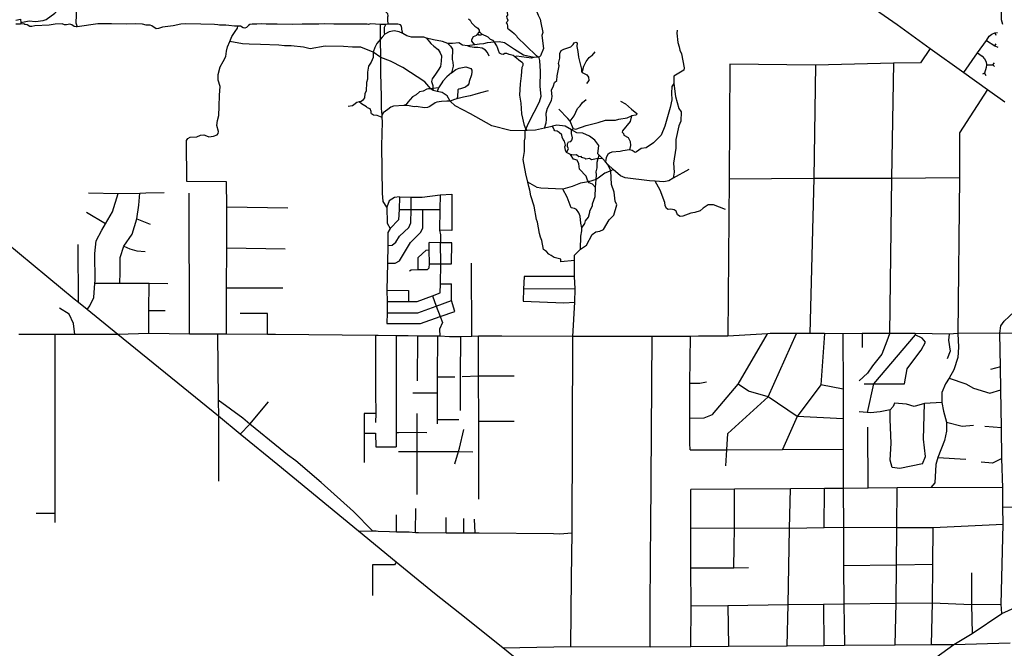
# Model space of a CAD drawing. Header units: millimetres. Extents: x 35 to 72953, y -43 to 70184.
# Tile 23 of 204: x 16755 to 21883, y 24178 to 27449. Entities that reach past the tile are written whole.
import ezdxf

# ---------------------------------------------------------------- set-up
doc = ezdxf.new("R2010")
doc.units = ezdxf.units.MM
doc.layers.add('roads_2', color=2, linetype='Continuous')
doc.layers.add('roads_3', color=3, linetype='Continuous')

msp = doc.modelspace()

# ---------------------------------------------------------------- linework, layer by layer
at = {"layer": 'roads_2'}
msp.add_lwpolyline([(16169.22, 21520.33), (17030.56, 21845.43), (17339.3, 21962.07), (17933.72, 22171.89), (19353.18, 22911.73), (19694.08, 23084.83), (19901.78, 23192.71), (20103.84, 23290.42), (20835.17, 23668.61), (20929.23, 23722.61), (21002.37, 23767.36), (21525.56, 24130.41), (21620.19, 24198.03), (21715.34, 24255.32), (21869.72, 24358.62), (21939.07, 24390.81), (21987.19, 24412.26), (22047.14, 24434.41), (22136.57, 24465.63), (22236.28, 24497.73), (22659.16, 24632.35), (23063.73, 24761.84), (23469.81, 24895.82), (23930.06, 25038.4)], dxfattribs=at)
at = {"layer": 'roads_3'}
for points in [[(17094.75, 27837.11), (17095.51, 27808.29), (17112.89, 27773.13), (17103.83, 27758.85), (17104.64, 27732.24), (17094.25, 27716.29), (17075.86, 27711.77), (17060.69, 27717.45), (17035.61, 27706.62), (17019.89, 27657.2), (17011.68, 27646.02), (17018.6, 27607.1), (17033.37, 27575.14), (17047.2, 27523.03), (17049.16, 27471.71), (17046.97, 27432.27), (17053.55, 27412.24)], [(18606.93, 27839.95), (18619.61, 27777.44), (18621.55, 27765.55), (18629.11, 27746.42), (18632.64, 27732.82), (18633.12, 27717.72), (18621.93, 27665.91), (18613.29, 27630.7), (18612.77, 27612.58), (18626.87, 27568.28), (18643.54, 27550.15), (18658.17, 27523.46), (18662.17, 27490.24), (18669.74, 27480.67), (18672.76, 27467.09), (18669.72, 27461.55), (18669.7, 27445.44), (18672.21, 27429.84), (18672.33, 27425.39)], [(16734, 27447.1), (16759.65, 27451.84), (16760.72, 27433.74), (16803.84, 27442.68), (16837.39, 27438.87), (16876.8, 27445.02), (16893.21, 27449.88), (16937.55, 27482.07), (16948.88, 27493.69), (16961.84, 27529.26), (16998.72, 27545.17), (17020.84, 27566.22), (17033.37, 27575.14), (17047.88, 27585.34), (17192.46, 27644.66), (17350.75, 27673.49), (17392.14, 27676.32), (17431.91, 27673.49), (17499.21, 27677.95), (17576.8, 27696.91)], [(19324.72, 27552.59), (19318.86, 27543.56), (19315.08, 27534.14), (19310.36, 27526.39), (19304.23, 27520.41), (19299.69, 27506.67), (19298.17, 27500.13), (19294.3, 27494.26), (19293.16, 27487.28), (19294.65, 27472.2), (19290.87, 27465), (19292.18, 27457.91), (19296.22, 27447.15), (19293.29, 27438.06), (19288.95, 27433.08), (19292.81, 27426.65), (19295.34, 27413.34), (19294.67, 27405.25), (19303.8, 27397.37), (19317.46, 27387.93), (19329.7, 27377.5), (19341.94, 27364.96), (19346.53, 27357.66)], [(21126.28, 27561.91), (21323.92, 27424.03), (21496.54, 27299.22), (21671.24, 27173.73), (21795.18, 27086.07), (21885.09, 27022.19)], [(19448.29, 27501.24), (19447.57, 27489.07), (19455.63, 27473.28), (19459.66, 27462.2), (19466.22, 27452.38), (19468.47, 27432.75), (19479.54, 27381.92), (19474.71, 27366.33)], [(21874.3, 27424.02), (21868, 27448.67), (21867.54, 27491.95), (21843.27, 27495.24)], [(16760.72, 27433.74), (16759.76, 27426.27)], [(19091.41, 27454.04), (19100.64, 27446.16), (19104.12, 27439.06), (19108.44, 27433.29), (19115.6, 27426.52), (19125.67, 27415.64), (19131.04, 27411.54), (19140.27, 27404.88), (19147.8, 27395.22), (19148.85, 27382.1)], [(18749.93, 27376.7), (18746.87, 27389.32), (18743.64, 27415.68), (18738.06, 27422.29), (18723.4, 27425.58), (18704.19, 27426.1), (18672.33, 27425.39), (18661.73, 27424.08), (18633.9, 27423.67), (18581.32, 27427.51), (18572.22, 27423.25), (18563.87, 27426.02), (18500.16, 27425.6), (18476.65, 27425.13), (18390.69, 27424.98), (18343.66, 27426.8), (18312.32, 27425.08), (18226.12, 27425.68), (18177.07, 27424.49), (18096.42, 27426.1), (18039.03, 27425.68), (18014.5, 27427.22), (17989.98, 27425.49), (17965.97, 27426.27), (17953.82, 27424.52), (17945.73, 27419), (17936.11, 27408.2), (17927.76, 27405.18), (17919.16, 27406.71), (17904.03, 27415.22), (17890.38, 27415.38), (17874.17, 27415.57), (17844.61, 27418.31), (17827.67, 27421.16), (17794.8, 27420.45), (17785.95, 27422.48), (17770.28, 27424.51), (17697.47, 27425.37), (17617.07, 27427.22), (17593.81, 27425.75), (17554.1, 27416.49), (17499.24, 27410.77), (17477.48, 27402.76), (17465.85, 27402.02), (17443.37, 27416.64), (17434.28, 27420.17), (17413.04, 27420.2), (17394.34, 27425.26), (17356.66, 27427.07), (17310.14, 27425.37), (17233.8, 27426.74), (17161.75, 27427.34), (17053.55, 27412.24), (17049.22, 27411.64), (17038.34, 27413.42), (17026.22, 27422.74), (17016.38, 27425.71), (16998.16, 27422.27), (16988.05, 27423.04), (16976.68, 27427.59), (16939.51, 27426.13), (16908.41, 27420.14), (16833.06, 27416.72), (16817.88, 27413.47), (16807.78, 27413.74), (16794.39, 27422.56), (16782, 27423.08), (16776.44, 27426.86), (16759.76, 27426.27), (16735.48, 27425.41)], [(17625.31, 26606.46), (17624.08, 26819.84), (17630.16, 26829.9), (17643.12, 26838.11), (17677.22, 26839.88), (17696.48, 26847.35), (17714.39, 26848.9), (17727.28, 26845.36), (17739.67, 26838.8), (17764.19, 26843.05), (17782.66, 26850.32), (17788.99, 26856.85), (17789.51, 26866.66), (17781.46, 26897.62), (17784.56, 26923.97), (17791.64, 26950.95), (17793.76, 26996.43), (17795.07, 27055.88), (17798.95, 27101.34), (17789.14, 27134.32), (17788.63, 27163.57), (17798.33, 27203.75), (17814.01, 27231.98), (17827.69, 27256.62), (17832.57, 27284.48), (17836.6, 27307.93), (17849.54, 27334.84), (17860.47, 27360.93), (17877.7, 27387.32), (17888.55, 27404.23), (17890.38, 27415.38)], [(19474.71, 27366.33), (19483.23, 27299.13), (19467.51, 27260.91), (19461.95, 27255.37), (19455.08, 27253.81), (19431.61, 27251.89), (19379.29, 27264.28), (19332.54, 27294.27), (19280.51, 27328.3), (19252.45, 27333.12), (19227.17, 27331.38), (19189.23, 27327.9), (19171.03, 27323.64), (19149.79, 27322.42), (19126.02, 27318.17), (19087.08, 27313.42), (19061.29, 27316.48), (19041.84, 27329.33), (19009.73, 27324.84), (18985.42, 27324.24), (18956.39, 27335.23), (18910.64, 27343.58), (18873.69, 27353.49), (18858.83, 27357.48), (18795.62, 27358.82), (18771.62, 27365.63), (18749.93, 27376.7), (18730.71, 27386.51), (18704.42, 27390.56), (18678.21, 27386.19), (18656.2, 27372.83), (18642.41, 27357.48), (18633.81, 27347.43), (18615.07, 27325.82), (18604.17, 27303.94), (18596.06, 27280.3), (18596.52, 27251.36), (18585.37, 27228.73), (18572.2, 27206.86), (18566.35, 27176.68), (18565.8, 27138.93), (18561.22, 27121.83), (18558.9, 27077.55), (18551.8, 27064.47), (18550.26, 27041.83), (18540.88, 27028.75), (18533.29, 27023.48), (18523.2, 27020.66), (18511.29, 27018.22), (18494.62, 27006.36), (18488.51, 26999.88), (18464.74, 26997.9)], [(18666.45, 26473.24), (18647.7, 26502.49), (18644.21, 26546.28), (18641.23, 26792.61), (18644.94, 26917.86), (18642.99, 26940.33), (18641.94, 26952.42), (18638.93, 26987.12), (18639.79, 27049.96), (18635.62, 27170.55), (18636.22, 27251.57), (18633.81, 27347.43), (18633.9, 27423.67)], [(18656.2, 27372.83), (18654.11, 27383.08), (18654.14, 27409.75), (18661.73, 27424.08)], [(19397.35, 26871.84), (19391.49, 26881.05), (19384.2, 26897.86), (19370.34, 26959.33), (19366.38, 27013.87), (19358.82, 27056.47), (19362.94, 27115.6), (19368.06, 27156.79), (19372.39, 27201.88), (19376.72, 27212.64), (19376.21, 27221.51), (19371.41, 27227.04), (19362.56, 27231.09), (19333.26, 27255.28), (19324.93, 27262.32), (19304.48, 27268.58), (19291.31, 27273.18), (19281.45, 27273.19), (19273.61, 27268.68), (19264.01, 27268.93), (19254.15, 27275.24), (19248.1, 27287.83), (19245.6, 27299.09), (19239.02, 27313.5), (19227.17, 27331.38), (19221.36, 27339.95), (19207.21, 27345.49), (19193.82, 27358.09), (19162.52, 27373.16), (19153.4, 27381.79), (19148.85, 27382.1), (19142.27, 27382.56), (19139.99, 27375.77), (19144.79, 27370.47), (19155.94, 27369.9), (19162.52, 27373.16)], [(20178.1, 27394.74), (20177.58, 27378.38), (20181.57, 27329.81), (20189.39, 27308.42), (20192.4, 27290.3), (20201.51, 27271.11), (20214.83, 27198.38), (20212.77, 27185.85), (20162.17, 27154.46), (20160.86, 27116.22), (20170.4, 27049.28), (20187.05, 26986.55), (20198.89, 26968.73), (20198.84, 26920.41), (20188.44, 26897.03), (20172.43, 26825.08), (20171.38, 26779.79), (20159.41, 26702.81), (20162.9, 26655.5), (20157.55, 26624.3)], [(21671.24, 27173.73), (21743.78, 27276.34), (21789.48, 27341.39), (21803.77, 27362.58), (21817.94, 27374.15), (21833.88, 27379.92), (21847.28, 27382.17)], [(19644.28, 26186.81), (19644.2, 26195.02), (19643.93, 26223.01), (19674.88, 26255.05), (19707.14, 26275.97), (19736, 26330.35), (19754.73, 26345.68), (19775.46, 26348.69), (19795.97, 26357.4), (19824.58, 26408.27), (19848.39, 26432.09), (19863.86, 26485.22), (19856.03, 26504.6), (19850.3, 26551.85), (19836.95, 26591.37), (19832.95, 26662.4), (19817.09, 26695.31), (19805.21, 26709.92), (19792.51, 26725.55), (19772.95, 26743.71), (19766.05, 26750.29), (19770.42, 26793.51), (19750.7, 26822.77), (19723.19, 26843.63), (19686.78, 26857.57), (19656.69, 26860.12), (19629.4, 26875.25), (19596.3, 26894.41), (19552.56, 26900.75), (19530.41, 26894.66), (19526.79, 26893.66), (19488.58, 26884.72), (19441.29, 26874.71), (19397.35, 26871.84), (19388.19, 26871.24), (19309.56, 26872.84), (19214.52, 26896.35), (19103.34, 26958.39), (19023.53, 27000.44), (18996.98, 27024.69), (18980.58, 27052.63), (18954.81, 27069.77), (18929.45, 27075.94), (18909.06, 27080.9), (18896.33, 27089.87), (18864.12, 27124.73), (18749.42, 27199.85), (18686, 27232.64), (18636.22, 27251.57), (18596.06, 27280.3), (18532.14, 27306.49), (18488.13, 27305.84), (18441.87, 27309.93), (18345.8, 27310.81), (18267.17, 27297.06), (18232.79, 27305.16), (18168.84, 27313.04), (18134.2, 27312.58), (18104.12, 27317.14), (18009.57, 27320.03), (17950.4, 27322.37), (17915.27, 27323.43), (17849.54, 27334.84)], [(18873.69, 27353.49), (18896.22, 27324.75), (18912.38, 27311.37), (18935.12, 27293.23), (18945.21, 27276.38), (18952.02, 27260.28), (18950.46, 27232.32), (18945.63, 27206.18), (18934.22, 27185.79), (18920.55, 27164.92), (18902.32, 27141.54), (18899.78, 27127.46), (18905.81, 27106.07), (18907.06, 27091.47), (18909.06, 27080.9)], [(19126.02, 27318.17), (19109.86, 27337.05), (19109.12, 27346.11), (19119.01, 27361.89), (19134.95, 27368.41), (19139.99, 27375.77)], [(19644.2, 26195.02), (19572.75, 26188.11), (19572.29, 26202.64), (19537.88, 26211.56), (19522.98, 26221.89), (19509.86, 26228.13), (19498.73, 26242.3), (19483.34, 26252.32), (19474.01, 26300.71), (19467.73, 26317.76), (19462.45, 26335.64), (19451.36, 26395.1), (19446.34, 26409.63), (19433.53, 26478.09), (19417.16, 26532.21), (19411.63, 26561.4), (19405.81, 26581.6), (19402.04, 26603.5), (19390.74, 26646.73), (19377.4, 26720.78), (19383.51, 26762.3), (19384.59, 26800.73), (19384.34, 26818.92), (19387.14, 26833.5), (19388.19, 26871.24), (19406.22, 26913.43), (19462.7, 27021.38), (19471.09, 27051.75), (19464.83, 27100.82), (19467.68, 27179.14), (19464.21, 27237), (19459.94, 27250.03), (19455.08, 27253.81), (19446.53, 27260.42), (19392.49, 27313.58), (19346.53, 27357.66)], [(19488.58, 26884.72), (19497.24, 26912.57), (19498.52, 26929.93), (19497.52, 26963.21), (19503.65, 26988.05), (19523.91, 27028.79), (19527.48, 27048.91), (19524.45, 27082.7), (19534.11, 27104.26), (19539.44, 27122.88), (19552.6, 27132.93), (19554.65, 27157.33), (19564.03, 27208.46), (19561.02, 27220.8), (19568.15, 27248.15), (19568.4, 27272.37), (19575.03, 27288.4), (19587.92, 27294.92), (19625.1, 27308.47), (19637.76, 27319.02), (19643.06, 27328.64), (19650.92, 27332.1), (19657.72, 27328.12), (19657.19, 27309.26), (19661.46, 27283.58), (19664.72, 27254.15), (19680.82, 27191.22), (19680.56, 27181.16), (19681.48, 27178.78), (19683.61, 27173.28), (19707.62, 27161.94), (19716.93, 27149.91), (19718.18, 27132.04), (19707.29, 27116.96)], [(21789.48, 27341.39), (21833.81, 27312.49), (21848.08, 27306.31)], [(21833.88, 27379.92), (21837.66, 27367.84)], [(18985.42, 27324.24), (18998.85, 27312.02), (19009.7, 27295.68), (19007.11, 27242.07), (19011.14, 27228.73), (19011.87, 27207.09), (19004.5, 27172.88), (18980.2, 27152.02), (18958.43, 27129.9), (18953.37, 27120.1), (18936.65, 27095.21), (18929.45, 27075.94)], [(19199.28, 27258.94), (19191.76, 27278.16), (19180.09, 27290.92), (19163.98, 27300.34), (19141.18, 27304.3), (19122.52, 27303.66), (19100.22, 27308.38), (19087.08, 27313.42)], [(19681.48, 27178.78), (19685.87, 27181.15), (19693.48, 27207.31), (19705.17, 27230.89), (19719.83, 27252.32), (19728.69, 27258.85), (19735.52, 27263.12), (19752.25, 27282.41)], [(21496.54, 27299.22), (21446.41, 27223.78), (21305.4, 27222.56), (20900.08, 27211.87), (20452.8, 27216.7)], [(21833.81, 27312.49), (21840.9, 27324.05)], [(19431.61, 27251.89), (19419.72, 27248.38), (19342.14, 27258.72), (19333.26, 27255.28)], [(21743.78, 27276.34), (21768.03, 27258.45), (21779.9, 27246.12), (21787.48, 27230), (21789.73, 27213.89), (21787.7, 27200.06), (21779.58, 27170.37), (21768.96, 27164.85)], [(19004.5, 27172.88), (19025.5, 27189.96), (19043.47, 27195.98), (19078.61, 27203.01), (19104.39, 27194.14), (19108.93, 27186.59), (19109.43, 27177.03), (19107.64, 27161.43), (19095.97, 27126.97), (19094.44, 27115.4), (19087.35, 27106.35), (19076.47, 27098.34), (19051.17, 27089.81), (19041.57, 27087.54), (19037.01, 27083.51), (19037.25, 27071.68), (19034.71, 27059.64), (19035.19, 27047.79), (19031.39, 27037.47)], [(20452.8, 27216.7), (20449.44, 26620.49), (20442.39, 25802.6)], [(20900.08, 27211.87), (20890.06, 26624.4), (20870.4, 25815.35)], [(21305.4, 27222.56), (21295.41, 26624), (21284.54, 25815.39)], [(21789.73, 27213.89), (21822.35, 27214.12), (21830.94, 27205.81)], [(21822.35, 27214.12), (21830.95, 27224.68)], [(21779.58, 27170.37), (21786.9, 27158.54)], [(19195.28, 27079.05), (19155.57, 27067.77), (19124.46, 27060.26), (19100.43, 27053.24), (19067.05, 27045.23), (19045.81, 27040.48), (19031.39, 27037.47), (19019.25, 27033.21), (18996.98, 27024.69), (18980.05, 27024.71), (18951.48, 27023.48), (18927.71, 27020.49), (18918.35, 27015.99), (18890.77, 26996.4), (18878.38, 26991.64), (18863.2, 26991.13), (18819.47, 26997.97), (18810.12, 26996.22), (18783.07, 27000.02), (18756.27, 27002.07), (18701.91, 26999.62), (18687.24, 26993.36), (18672.31, 26980.82), (18648.01, 26963.73), (18641.94, 26952.42)], [(18936.65, 27095.21), (18907.06, 27091.47), (18896.33, 27089.87), (18884.56, 27088.48), (18874.44, 27086.97), (18856.74, 27077.44), (18837.01, 27073.44), (18820.55, 27058.13), (18800.32, 27046.81), (18776.51, 27019.41), (18767.41, 27008.35), (18756.27, 27002.07)], [(20160.86, 27116.22), (20151.49, 27101.63), (20149.68, 27066.92), (20150.91, 27031.69), (20141.77, 26991.44), (20114.64, 26895.29), (20095.34, 26847.56), (20055.1, 26807.34), (20017.4, 26782.47), (19991.86, 26778.22), (19967.57, 26760.89), (19959.98, 26758.64), (19943.81, 26768.21), (19930.16, 26771.75), (19895.26, 26766.5), (19881.86, 26762.75), (19837.86, 26758.77), (19825.72, 26755), (19817.88, 26747.21), (19810.02, 26731.37), (19805.21, 26709.92)], [(21795.18, 27086.07), (21648.65, 26860.47), (21648.43, 26627.69), (21640.71, 25816.42), (21644.79, 25745.59), (21640.31, 25690.17), (21620.08, 25626.12), (21595.43, 25583.13), (21576.74, 25553.55), (21556.52, 25509.68), (21556.47, 25456.36), (21566.52, 25411.57), (21582.3, 25354.03), (21580.85, 25307.47), (21570.71, 25259.26), (21536.12, 25170.51), (21525.72, 25134.16), (21520.63, 25038.06), (21499.93, 25013.92)], [(19621.11, 26920.29), (19642.4, 26949.14), (19660.39, 26986.61), (19674.04, 27000), (19685.71, 27017.79), (19704.66, 27033.94)], [(19884.17, 27024.67), (19909.46, 27011.75), (19941.54, 26983.54), (19968.29, 26961.43), (19969.3, 26956.65), (19963.48, 26952.38), (19941.73, 26947.87), (19934.11, 26918.95), (19894.62, 26869.92), (19893.35, 26864.14), (19899.66, 26857.33), (19901.92, 26848.77), (19924.18, 26835.86), (19934.03, 26815.46), (19936.51, 26794.89), (19930.16, 26771.75)], [(18642.99, 26940.33), (18616.65, 26949.9), (18597.68, 26952.95), (18587.58, 26958.25), (18585.57, 26964.32), (18585.57, 26971.08), (18580.27, 26984.45), (18565.62, 26989.75), (18560.57, 26995.26), (18534.3, 27011.91), (18523.2, 27020.66)], [(19603.23, 26758.02), (19612.35, 26776.88), (19608.09, 26789.41), (19607.6, 26803.75), (19613.43, 26813.56), (19625.29, 26815.87), (19631.11, 26821.4), (19633.15, 26833.97), (19628.4, 26856.06), (19629.4, 26875.25), (19637.02, 26883.47), (19621.11, 26920.29), (19609.74, 26933.9), (19563.28, 26983.02)], [(19637.02, 26883.47), (19650.64, 26880), (19705.79, 26899.07), (19766.75, 26914.29), (19805.96, 26925.56), (19858.04, 26926.77), (19874.73, 26931.78), (19917.7, 26938.09), (19941.73, 26947.87)], [(19792.51, 26725.55), (19767.76, 26726.91), (19732.39, 26719.63), (19722.03, 26727.44), (19703.56, 26722.94), (19700.02, 26727.21), (19682.34, 26731.51), (19678.32, 26737.49), (19667.67, 26735.8), (19654.53, 26745.38), (19636.84, 26743.39), (19623.98, 26747.87), (19603.23, 26758.02), (19597.43, 26770.61), (19593.93, 26786.65), (19597.2, 26796.27), (19591.94, 26816.85), (19585.86, 26824.97), (19579.55, 26837.56), (19577.54, 26850.4), (19563.9, 26862.74), (19554.55, 26868.54), (19542.41, 26870.06), (19538.38, 26875.09), (19530.41, 26894.66)], [(19753.89, 26576.16), (19737.55, 26593.81), (19721.37, 26599.37), (19716.33, 26604.91), (19711.28, 26613.73), (19704.25, 26634.05), (19669.88, 26670.89), (19666.4, 26698), (19658.8, 26718.71), (19639.6, 26723.01), (19623.98, 26747.87)], [(19682.51, 26365.53), (19698.92, 26388.71), (19701.46, 26403.05), (19717.16, 26421.66), (19724.24, 26447.89), (19723.27, 26454.36), (19737.43, 26480.84), (19737.97, 26491.33), (19751.16, 26528.56), (19753.89, 26576.16), (19756.29, 26617.94), (19759.6, 26640.84), (19756.36, 26657.14), (19762.18, 26678.58), (19761.98, 26708.21), (19767.76, 26726.91), (19772.95, 26743.71)], [(19845.71, 26669.72), (19832.95, 26662.4), (19801.36, 26650.55), (19766.66, 26624.23), (19756.29, 26617.94), (19716.33, 26604.91), (19675.62, 26597.66), (19631.59, 26580.34), (19582.79, 26567.06), (19468.5, 26571.47), (19450.05, 26575.27), (19402.04, 26603.5)], [(20240.28, 26670.01), (20157.55, 26624.3), (20135.32, 26611.18), (20108.74, 26605.99), (20063.51, 26609.12), (20034.92, 26611.1), (19908.51, 26625.32), (19883.01, 26636.37), (19845.71, 26669.72), (19817.09, 26695.31)], [(20449.44, 26620.49), (20890.06, 26624.4), (21295.41, 26624), (21648.43, 26627.69)], [(17832.25, 25812.75), (17832.56, 26053.17), (17832.83, 26261.67), (17833.11, 26474.5), (17831.13, 26605.68), (17625.31, 26606.46)], [(19674.88, 26255.05), (19676.57, 26322.37), (19682.3, 26350.32), (19682.51, 26365.53), (19676.69, 26390.03), (19673.67, 26426.74), (19667.35, 26444.68), (19655.23, 26460.79), (19644.36, 26465.84), (19627.68, 26469.63), (19606.5, 26525.01), (19582.79, 26567.06)], [(20431.22, 26461.97), (20367.54, 26485.62), (20340.71, 26484.71), (20315.16, 26468.88), (20297.95, 26453.55), (20270.9, 26444.78), (20250.92, 26442.52), (20207.66, 26426.22), (20193.75, 26425.23), (20181.12, 26433.29), (20173.04, 26451.67), (20162.44, 26459.99), (20146, 26463.28), (20132.86, 26462.03), (20124.01, 26466.82), (20117.2, 26481.18), (20115.19, 26497.78), (20089.98, 26561.47), (20063.51, 26609.12)], [(21859.89, 25817.59), (21863.97, 25855.84), (21882.2, 25879.98), (21908.52, 25904.12), (21936.86, 25932.27), (21949.03, 25962.47), (21951.16, 26296.84), (21953.68, 26313.98), (21962.65, 26329.28), (22034.42, 26428.52), (22144.2, 26580.32)], [(17106.14, 25941.08), (17120.88, 25960.12), (17140.54, 26003.99), (17146.21, 26078.03), (17147.17, 26090.33), (17145.76, 26231.88), (17154.05, 26298.71), (17183.54, 26353.98), (17202.06, 26386.33), (17237.59, 26448.35), (17267.13, 26544.3)], [(17113.48, 26547.84), (17267.13, 26544.3), (17379.78, 26546.7), (17410.98, 26547.43), (17507.42, 26548.97)], [(17276.3, 26077.63), (17277.98, 26134.05), (17278.09, 26212.19), (17297.77, 26270.8), (17340.37, 26332.6), (17364.99, 26412.38), (17374.89, 26483.97), (17379.78, 26546.7)], [(17638.71, 25813.09), (17636.68, 26545.82)], [(18732.47, 26527.25), (18707.33, 26524.24), (18678.72, 26505.73), (18666.45, 26473.24), (18668.85, 26389.73), (18684.59, 26362.72)], [(18732.47, 26527.25), (18731.64, 26461.63), (18728.51, 26406.83), (18684.59, 26362.72), (18671.54, 26342.08), (18671.48, 26274.53), (18670.33, 26182.52), (18667.36, 26040.69), (18667.87, 25982.24), (18668.16, 25924.03), (18666.8, 25867.6)], [(18671.48, 26274.53), (18695.43, 26275.49), (18714.31, 26291.17), (18732.91, 26321.74), (18782.04, 26367.65), (18792.68, 26392.23), (18793.81, 26461.34), (18794.29, 26525.39)], [(18732.47, 26527.25), (18794.29, 26525.39), (18851.49, 26525.95), (18943.92, 26537.81), (19005.41, 26541.52)], [(18943.92, 26537.81), (18942.37, 26461.26), (18941.44, 26352.83), (18946.58, 26328.97), (18947.11, 26288.02)], [(19005.41, 26541.52), (19004.69, 26351.07)], [(17833.11, 26474.5), (18151.26, 26469.76)], [(18670.33, 26182.52), (18710.76, 26181.27), (18732.92, 26194.35), (18789.63, 26289.47), (18843.61, 26342.51), (18854.23, 26365.97), (18854.17, 26461.08)], [(18731.64, 26461.63), (18793.81, 26461.34), (18854.17, 26461.08), (18942.37, 26461.26)], [(17202.06, 26386.33), (17103.53, 26445.32)], [(17364.99, 26412.38), (17435.27, 26384.57)], [(19782.55, 23764.49), (19418.93, 24060.14), (19271.43, 24180.11), (19046.57, 24358.28), (18915.16, 24462.41), (18772.84, 24579.19), (18715.1, 24626.59), (18519.94, 24786.66), (18098.93, 25131.59), (17903.88, 25291.46), (17789.93, 25384.94), (17266.55, 25810.15), (17106.14, 25941.08), (17060.66, 25977.05), (17038.43, 25994.6), (16539.45, 26406.99)], [(19004.69, 26351.07), (18941.44, 26352.83)], [(17060.66, 25977.05), (17059.94, 26279)], [(17297.77, 26270.8), (17328.86, 26256.13), (17364.76, 26246.33), (17408.97, 26242.94)], [(17832.83, 26261.67), (18137.98, 26256.96)], [(18887.64, 26157.34), (18888.59, 26177.84), (18887.2, 26250.75), (18887.76, 26288.84)], [(19005.59, 26288.11), (18947.11, 26288.02), (18887.76, 26288.84)], [(18944.23, 26027.14), (18945.93, 26074.49), (18947.31, 26178), (18947.11, 26288.02)], [(19004.42, 26178.46), (19005.59, 26288.11)], [(18830.34, 26149.27), (18829.43, 26210.76), (18871.86, 26249.69), (18887.2, 26250.75)], [(18785.82, 26141.47), (18794.49, 26147.85), (18830.34, 26149.27), (18878.7, 26149.49), (18887.64, 26157.34)], [(18888.59, 26177.84), (18947.31, 26178), (19004.42, 26178.46)], [(19109.42, 25799.86), (19107.68, 26182.45)], [(19625.32, 24186.47), (19629.16, 24544.53), (19631.69, 24779.29), (19635, 25801.07), (19645.29, 25979.18), (19647.72, 26048.68), (19644.74, 26112.19), (19644.28, 26186.81)], [(19644.74, 26112.19), (19579.29, 26112.02), (19382.26, 26113.24), (19379.17, 26046.85), (19376.17, 25983.78), (19587.9, 25975.78), (19645.29, 25979.18)], [(17146.21, 26078.03), (17276.3, 26077.63), (17428.36, 26077.09), (17526.4, 26076.74)], [(17428.01, 25816.72), (17428.17, 25935.21), (17428.36, 26077.09)], [(17832.56, 26053.17), (18124.61, 26052.8)], [(18945.93, 26074.49), (19003.77, 26073.79)], [(19021.69, 25931.22), (19003.05, 25987.29), (19003.77, 26073.79)], [(19647.72, 26048.68), (19379.17, 26046.85)], [(18667.36, 26040.69), (18779.1, 26040.38)], [(18667.87, 25982.24), (18780.06, 25982.11), (18824.34, 25982.02), (18904.53, 26012.37), (18944.23, 26027.14)], [(18779.1, 26040.38), (18780.06, 25982.11)], [(18904.53, 26012.37), (18924.48, 25958.24), (18944.12, 25904.42), (18956.38, 25873.58), (18941.81, 25838.57), (18943.11, 25801.36)], [(17041.46, 25810.13), (17035.81, 25868.35), (17013.25, 25916.15), (16962.39, 25947.26)], [(18668.16, 25924.03), (18828.82, 25923.26), (18924.48, 25958.24), (19003.05, 25987.29)], [(17428.17, 25935.21), (17513.11, 25935.1)], [(18044.93, 25810.7), (18044.97, 25920.33), (17903.28, 25920.51)], [(18666.8, 25867.6), (18842.68, 25867.68), (18944.12, 25904.42), (19021.69, 25931.22)], [(17266.55, 25810.15), (17041.46, 25810.13), (16940.52, 25810.13), (16750.21, 25810.12)], [(16938.97, 24831.85), (16939.03, 24878.52), (16940.52, 25810.13)], [(22672.16, 25813.33), (21859.89, 25817.59), (21640.71, 25816.42), (21596.21, 25812.44), (21418.51, 25815.26), (21284.54, 25815.39), (21277, 25815.51), (21142.38, 25815.53), (21041.65, 25814.02), (20945.82, 25815.28), (20870.4, 25815.35), (20813.84, 25815.41), (20801.21, 25815.42), (20663, 25815.56), (20649.05, 25814.25), (20442.39, 25802.6), (20289.29, 25802.76), (20248.28, 25800.14), (20160.79, 25800.24), (20048.4, 25799.95), (19635, 25801.07), (19265.01, 25802.56), (19260.2, 25802.35), (19238.8, 25802.37), (19144.15, 25802.48), (19109.42, 25799.86), (19049.78, 25799.16), (19027.71, 25798.41), (18993.31, 25799.11), (18943.11, 25801.36), (18931.03, 25802), (18826.07, 25802.19), (18778.37, 25803.36), (18715.77, 25804.21), (18621.59, 25805.1), (18608.39, 25805.23), (18087.16, 25810.31), (18044.93, 25810.7), (17832.25, 25812.75), (17784.36, 25813.25), (17638.71, 25813.09), (17428.01, 25816.72), (17266.55, 25810.15)], [(17784.36, 25813.25), (17788.81, 25468.85), (17789.93, 25384.94), (17790.62, 25047.63)], [(18608.39, 25805.23), (18608.03, 25507.83), (18608.84, 25400.2), (18608.69, 25352.64)], [(18715.77, 25804.21), (18715.21, 25422.57), (18715.07, 25300.64), (18715.73, 25226.48)], [(18826.07, 25802.19), (18825.69, 25569.09)], [(18931.03, 25802), (18929.52, 25591.13), (18929.32, 25504.78), (18928.97, 25368.66), (18928.94, 25345.39)], [(19049.78, 25799.16), (19049.53, 25592.21), (19048, 25414.97)], [(19145.52, 25360.21), (19144.75, 25595.64), (19144.15, 25802.48)], [(20037.55, 24185.89), (20038.74, 24362.78), (20040.77, 24664.68), (20041.7, 24803.33), (20048.4, 25799.95)], [(20246.01, 25209.86), (20245.52, 25244.81), (20245.42, 25374.95), (20245.29, 25557.73), (20248.28, 25800.14)], [(20245.42, 25374.95), (20319.02, 25376.88), (20363.54, 25394.96), (20496.43, 25552.25), (20649.05, 25814.25)], [(20438.04, 25210.86), (20443.35, 25295.21), (20652.11, 25486.14), (20801.21, 25815.42)], [(20945.82, 25815.28), (20926.7, 25549.27), (20803.98, 25383.12), (20727.99, 25212.4)], [(21041.65, 25814.02), (21042.63, 25526.8), (21043.04, 25407.86), (21043.17, 25371.61), (21044.09, 25214.08), (21044.07, 25010.1), (21045.1, 24806.19), (21045.77, 24608.53), (21046.55, 24408.54), (21050.1, 24193.63)], [(21284.54, 25815.39), (21285.2, 25814.95), (21270.27, 25776.5), (21244.28, 25708.02), (21195.39, 25647.99), (21170.84, 25609.99), (21126.21, 25569.47)], [(21142.38, 25815.53), (21142.22, 25742.81)], [(21418.51, 25815.26), (21418.78, 25808.83), (21201.33, 25554.43), (21168.1, 25404.38)], [(21362.26, 25553.39), (21376.95, 25631.96), (21410.84, 25678.16), (21450.29, 25729.88), (21471.63, 25770.1), (21454.87, 25792.28), (21418.78, 25808.83)], [(21596.21, 25812.44), (21591.28, 25781.52), (21600.37, 25723.31), (21585.34, 25683.2)], [(21869.72, 24358.62), (21865.72, 24407.67), (21875.95, 24822.13), (21874.49, 24913.1), (21874.36, 25012.98), (21870.41, 25165.59), (21867.8, 25327.15), (21864.64, 25523.3), (21862.73, 25641.65), (21859.89, 25817.59)], [(21862.73, 25641.65), (21811.08, 25628.02)], [(18929.52, 25591.13), (19021.53, 25591.02)], [(19058.96, 25592.53), (19144.75, 25595.64)], [(19144.75, 25595.64), (19330, 25594.98)], [(20245.29, 25557.73), (20297.61, 25557.45), (20332.12, 25565.17)], [(20550.79, 25515.95), (20496.43, 25552.25)], [(21042.63, 25526.8), (20926.7, 25549.27)], [(21152.59, 25554.81), (21201.33, 25554.43), (21362.26, 25553.39)], [(21595.43, 25583.13), (21682.99, 25554.53), (21721.81, 25530.88), (21806.63, 25505.42), (21864.64, 25523.3)], [(18929.32, 25504.78), (18801.48, 25504.93)], [(20652.11, 25486.14), (20550.79, 25515.95)], [(21043.17, 25371.61), (20803.98, 25383.12), (20652.11, 25486.14)], [(18592.73, 24788.24), (18493.1, 24889.01), (18324.9, 25040.96), (18192.3, 25152.64), (18149.82, 25185.28), (18111.29, 25214.93), (17952.79, 25344.82), (17916.44, 25374.57), (17788.81, 25468.85)], [(17903.88, 25291.46), (17952.79, 25344.82), (18050.61, 25460.42)], [(21556.47, 25456.36), (21467.09, 25451.53), (21412.49, 25436.4), (21373.57, 25447.41), (21310.22, 25452.57), (21304.45, 25436.5), (21288.59, 25417.9), (21235.41, 25407.86), (21186.48, 25402.81), (21168.1, 25404.38), (21126.05, 25407.96)], [(21456.8, 25136.96), (21472.58, 25175.86), (21461.17, 25265.54), (21467.09, 25451.53)], [(18548.5, 25400.27), (18548.57, 25297.96), (18548.38, 25144.44)], [(18608.84, 25400.2), (18548.5, 25400.27)], [(18824.7, 24978.72), (18825.35, 25202.08), (18825.28, 25301.73), (18825.4, 25398.94)], [(21298.4, 25117.72), (21288.35, 25157.41), (21294.18, 25245.41), (21288.55, 25368.01), (21288.59, 25417.9)], [(18928.97, 25368.66), (19041.25, 25368.53)], [(19146.74, 24953.84), (19146.46, 25042.41), (19145.52, 25360.21)], [(19145.52, 25360.21), (19329.55, 25359.99)], [(21582.3, 25354.03), (21662.7, 25333.86), (21721.63, 25338.9)], [(21780.64, 25333.75), (21867.8, 25327.15)], [(18548.57, 25297.96), (18608.72, 25298)], [(18608.72, 25298), (18610.23, 25226.61)], [(18715.07, 25300.64), (18728.17, 25300.73), (18825.28, 25301.73), (18874.59, 25301.44)], [(19020.24, 25138.33), (19040.49, 25201.04), (19046.17, 25218.77), (19067.31, 25316.73)], [(21173.81, 25011.18), (21171.98, 25328)], [(18610.23, 25226.61), (18715.73, 25226.48)], [(18728.05, 25201.42), (18825.35, 25202.08), (18928.58, 25201.18), (19040.49, 25201.04), (19114.03, 25200.96)], [(20246.01, 25209.86), (20438.04, 25210.86), (20727.99, 25212.4), (21044.09, 25214.08)], [(20432.35, 25127.89), (20438.04, 25210.86)], [(21456.8, 25136.96), (21338.65, 25113.47), (21298.4, 25117.72)], [(21536.12, 25170.51), (21682.63, 25161.25)], [(21870.41, 25165.59), (21820.73, 25140.84), (21761.71, 25146.88)], [(20249.97, 24187.5), (20251.22, 24398.47), (20250.42, 24596.36), (20250.64, 24800.64), (20250.85, 25003.49)], [(21874.36, 25012.98), (21499.93, 25013.92), (21324.14, 25012.44), (21173.81, 25011.18), (21044.07, 25010.1), (20946.77, 25009.29), (20769.06, 25007.8), (20477.82, 25005.37), (20250.85, 25003.49)], [(20474.51, 24597.12), (20476.22, 24705.08), (20476.89, 24803.07), (20477.82, 25005.37)], [(20751.73, 24191.34), (20756.27, 24405.27), (20764.66, 24800.27), (20769.06, 25007.8)], [(20944.82, 24805.25), (20946.77, 25009.29)], [(21314.45, 24195.66), (21318.87, 24412.01), (21320.54, 24612.46), (21323.55, 24805.33), (21324.14, 25012.44)], [(21874.49, 24913.1), (22077.59, 24912.63), (22095.81, 24925.7), (22115.56, 24959.91)], [(16939.03, 24878.52), (16840.32, 24878.65)], [(18717.55, 24784.32), (18717.66, 24873.1)], [(18816.83, 24781.09), (18817.17, 24905.13)], [(18976.07, 24779.24), (18976.16, 24857.94)], [(19068.37, 24778.69), (19068.46, 24852.73)], [(19126.17, 24778.4), (19123.8, 24850.23)], [(21875.95, 24822.13), (21512.4, 24804.37), (21323.55, 24805.33), (21045.1, 24806.19), (20944.82, 24805.25), (20764.66, 24800.27), (20476.89, 24803.07), (20250.64, 24800.64)], [(18519.94, 24786.66), (18592.73, 24788.24), (18610.74, 24788.66), (18622.52, 24787.98), (18680.88, 24784.8), (18717.55, 24784.32), (18783.27, 24783.57), (18816.83, 24781.09), (18831.25, 24779.97), (18976.07, 24779.24), (19068.37, 24778.69), (19126.17, 24778.4), (19147.29, 24778.26), (19535.35, 24775.71), (19565.52, 24773.9), (19631.69, 24779.29)], [(21503.54, 24197.13), (21507.97, 24414.41), (21510.15, 24615.94), (21512.4, 24804.37)], [(18715.1, 24626.59), (18706.22, 24611.52), (18592.23, 24611.33)], [(21045.77, 24608.53), (21320.54, 24612.46), (21510.15, 24615.94)], [(18592.23, 24611.33), (18593.07, 24452.71)], [(20250.42, 24596.36), (20474.51, 24597.12), (20550.5, 24598.48)], [(21711.92, 24570.16), (21712.06, 24405.18), (21715.34, 24255.32)], [(20251.22, 24398.47), (20443.39, 24400.9), (20756.27, 24405.27), (20941.44, 24407.21), (21046.55, 24408.54), (21318.87, 24412.01), (21507.97, 24414.41), (21712.06, 24405.18), (21865.72, 24407.67)], [(20443.39, 24400.9), (20446.2, 24189)], [(20941.44, 24407.21), (20942.53, 24192.8)], [(21620.19, 24198.03), (21912.34, 24205.87)], [(19271.43, 24180.11), (19625.32, 24186.47), (20037.55, 24185.89), (20249.97, 24187.5), (20446.2, 24189), (20751.73, 24191.34), (20942.53, 24192.8), (21050.1, 24193.63), (21314.45, 24195.66), (21503.54, 24197.13), (21620.19, 24198.03)]]:
    msp.add_lwpolyline(points, dxfattribs=at)

doc.saveas('drawing.dxf')
